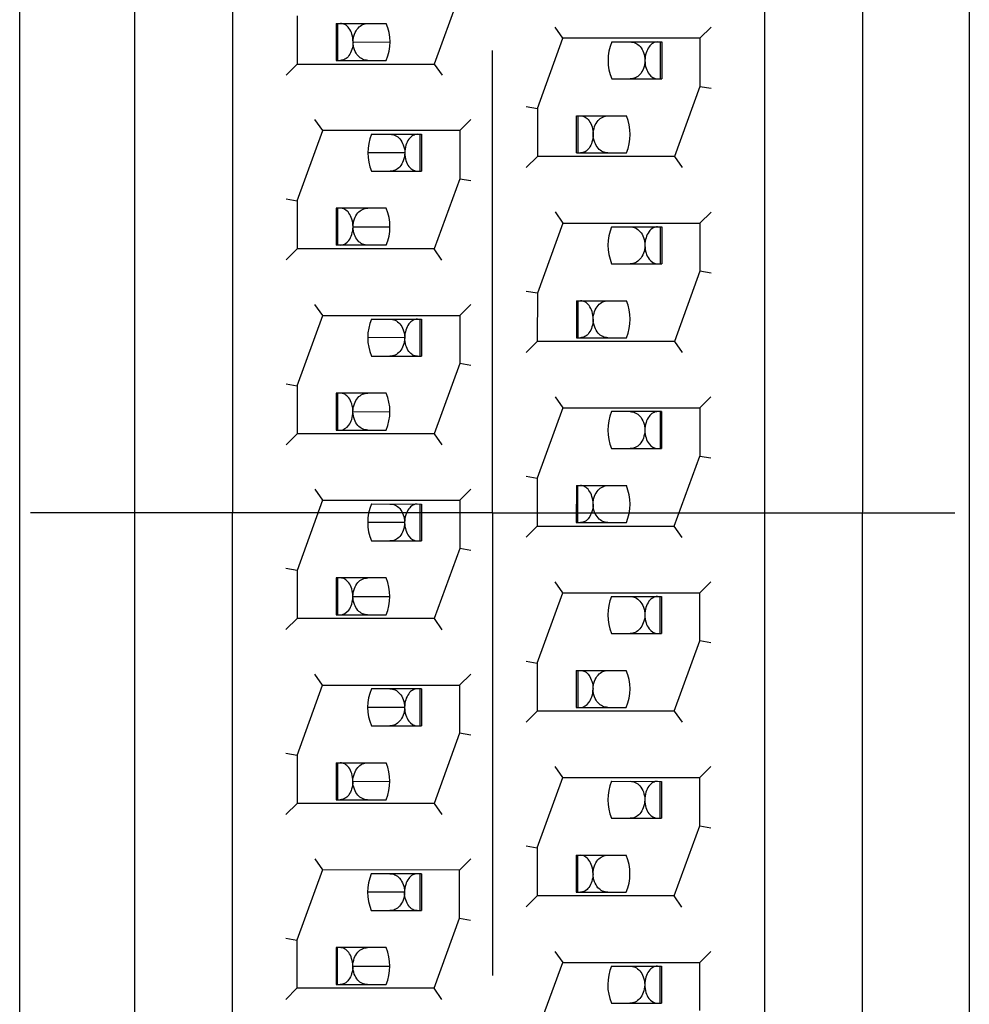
# Model space of a CAD drawing. Header units: inches. Extents: x 0 to 22, y 0 to 17.
# Tile 23 of 44: x 8.329 to 8.586, y 9.978 to 10.244. Entities that reach past the tile are written whole.
import ezdxf

# ---------------------------------------------------------------- set-up
doc = ezdxf.new("R2010")
doc.units = ezdxf.units.IN
doc.header["$LTSCALE"] = 1.21
doc.header["$MEASUREMENT"] = 0
doc.linetypes.add('CENTER', pattern=[0.6, 0.375, -0.075, 0.075, -0.075])
doc.layers.get('0').update_dxf_attribs({"linetype": 'CONTINUOUS'})
doc.layers.add('DEFAULT_1', color=7, linetype='CENTER')

msp = doc.modelspace()

# ---------------------------------------------------------------- linework, layer by layer
at = {"color": 7, "linetype": 'CONTINUOUS'}
for p, q in [((8.5306278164, 10.3665674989), (8.5304974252, 9.8550675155)), ((8.5571314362, 10.3665604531), (8.556995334, 9.8545604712)), ((8.3601230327, 10.3349726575), (8.3600037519, 9.8862530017)), ((8.386624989, 10.3349656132), (8.3865057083, 9.8862459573)), ((8.4481020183, 10.2510894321), (8.4411815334, 10.232091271)), ((8.404100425, 10.2451011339), (8.4040969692, 10.2321010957)), ((8.4146702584, 10.2430983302), (8.4146676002, 10.2330983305)), ((8.4146702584, 10.2430983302), (8.4282082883, 10.2430947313)), ((8.4151061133, 10.233098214), (8.4151087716, 10.2430982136)), ((8.4760142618, 10.2390820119), (8.4739145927, 10.2420824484)), ((8.5160997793, 10.2420712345), (8.513098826, 10.2390721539)), ((8.469093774, 10.2200838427), (8.4760142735, 10.2390820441)), ((8.513098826, 10.2390721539), (8.4760142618, 10.2390820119)), ((8.4892127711, 10.2380785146), (8.5027514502, 10.2380749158)), ((8.5023132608, 10.2380750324), (8.5023106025, 10.2280750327)), ((8.5027514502, 10.2380749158), (8.5027487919, 10.2280749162)), ((8.513098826, 10.2390721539), (8.5130953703, 10.2260721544)), ((8.4146676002, 10.2330983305), (8.4282052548, 10.2330947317)), ((8.4010963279, 10.2291020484), (8.4040969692, 10.232101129)), ((8.4040969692, 10.232101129), (8.4411815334, 10.232091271)), ((8.4411815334, 10.232091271), (8.4432815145, 10.2290908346)), ((8.4892097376, 10.2280785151), (8.5027487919, 10.2280749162)), ((8.5130953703, 10.2260721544), (8.5061748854, 10.2070739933)), ((8.5130953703, 10.2260721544), (8.5160953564, 10.2255423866)), ((8.4660940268, 10.2206136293), (8.469093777, 10.2200838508)), ((8.469093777, 10.2200838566), (8.4690903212, 10.2070838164)), ((8.4110076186, 10.2140992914), (8.4089079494, 10.2170997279)), ((8.4510931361, 10.217088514), (8.4480921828, 10.2140894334)), ((8.4796609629, 10.2080810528), (8.4796636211, 10.2180810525)), ((8.4796636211, 10.2180810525), (8.493201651, 10.2180774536)), ((8.480099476, 10.2080809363), (8.4801021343, 10.2180809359)), ((8.4040871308, 10.1951011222), (8.4110076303, 10.2140993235)), ((8.4480921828, 10.2140894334), (8.4110076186, 10.2140992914)), ((8.4480921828, 10.2140894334), (8.4480887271, 10.2010894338)), ((8.4242061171, 10.2130957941), (8.4377447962, 10.2130921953)), ((8.4373066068, 10.2130923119), (8.4373039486, 10.2030923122)), ((8.4377447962, 10.2130921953), (8.437742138, 10.2030921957)), ((8.4690903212, 10.2070838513), (8.4660896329, 10.2040846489)), ((8.5061748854, 10.2070739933), (8.4690903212, 10.2070838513)), ((8.4796609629, 10.2080810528), (8.4931986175, 10.208077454)), ((8.5061748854, 10.2070739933), (8.5082748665, 10.2040735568)), ((8.4242030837, 10.2030957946), (8.437742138, 10.2030921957)), ((8.4480887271, 10.2010894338), (8.4411682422, 10.1820912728)), ((8.4480887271, 10.2010894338), (8.4510887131, 10.2005596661)), ((8.4010873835, 10.1956309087), (8.4040871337, 10.1951011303)), ((8.4040871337, 10.1951011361), (8.404083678, 10.1821010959)), ((8.4146569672, 10.1930983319), (8.4146543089, 10.1830983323)), ((8.4281949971, 10.1930947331), (8.4146569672, 10.1930983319)), ((8.4150928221, 10.1830982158), (8.4150954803, 10.1930982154)), ((8.4739013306, 10.1920825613), (8.4760009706, 10.1890820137)), ((8.5130855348, 10.1890721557), (8.516086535, 10.1920713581)), ((8.4760009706, 10.1890820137), (8.4690804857, 10.1700838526)), ((8.4760009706, 10.1890820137), (8.5130855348, 10.1890721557)), ((8.4891994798, 10.1880785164), (8.502738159, 10.1880749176)), ((8.5022999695, 10.1880750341), (8.5022973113, 10.1780750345)), ((8.502738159, 10.1880749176), (8.5027355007, 10.178074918)), ((8.5130855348, 10.1890721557), (8.5130820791, 10.1760721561)), ((8.4281919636, 10.1830947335), (8.4146543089, 10.1830983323)), ((8.404083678, 10.1821011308), (8.4010829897, 10.1791019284)), ((8.4411682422, 10.1820912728), (8.404083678, 10.1821011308)), ((8.4432681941, 10.1790907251), (8.4411682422, 10.1820912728)), ((8.4891964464, 10.1780785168), (8.5027355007, 10.178074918)), ((8.5130820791, 10.1760721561), (8.5061615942, 10.1570739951)), ((8.5160821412, 10.1755423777), (8.5130820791, 10.1760721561)), ((8.4690804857, 10.1700838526), (8.4660808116, 10.1706136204)), ((8.4690804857, 10.1700838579), (8.46907703, 10.1570838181)), ((8.4109943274, 10.1640992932), (8.4088946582, 10.1670997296)), ((8.4480788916, 10.1640894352), (8.4510798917, 10.1670886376)), ((8.4796503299, 10.1680810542), (8.4796476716, 10.1580810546)), ((8.4796503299, 10.1680810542), (8.4931883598, 10.1680774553)), ((8.4800861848, 10.158080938), (8.480088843, 10.1680809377)), ((8.4040738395, 10.1451011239), (8.4109943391, 10.1640993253)), ((8.4109943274, 10.1640992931), (8.4480788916, 10.1640894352)), ((8.4480788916, 10.1640894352), (8.4480754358, 10.1510894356)), ((8.4241928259, 10.1630957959), (8.437731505, 10.1630921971)), ((8.4372933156, 10.1630923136), (8.4372906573, 10.153092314)), ((8.437731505, 10.1630921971), (8.4377288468, 10.1530921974)), ((8.46907703, 10.1570838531), (8.4660763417, 10.1540846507)), ((8.5061615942, 10.1570739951), (8.46907703, 10.1570838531)), ((8.4796476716, 10.1580810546), (8.4931853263, 10.1580774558)), ((8.5061615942, 10.1570739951), (8.5082615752, 10.1540735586)), ((8.4241897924, 10.1530957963), (8.4377288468, 10.1530921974)), ((8.4480754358, 10.1510894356), (8.441154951, 10.1320912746)), ((8.4510754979, 10.1505596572), (8.4480754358, 10.1510894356)), ((8.4010740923, 10.1456309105), (8.4040738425, 10.1451011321)), ((8.4040738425, 10.1451011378), (8.4040703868, 10.1321010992)), ((8.414643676, 10.1430983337), (8.4146410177, 10.1330983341)), ((8.4281817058, 10.1430947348), (8.414643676, 10.1430983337)), ((8.4150795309, 10.1330982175), (8.4150821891, 10.1430982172)), ((8.4738880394, 10.1420825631), (8.4759876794, 10.1390820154)), ((8.5130722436, 10.1390721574), (8.5160732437, 10.1420713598)), ((8.4759876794, 10.1390820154), (8.4690671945, 10.1200838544)), ((8.4759876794, 10.1390820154), (8.5130722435, 10.1390721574)), ((8.5027248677, 10.1380749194), (8.4891861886, 10.1380785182)), ((8.5022866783, 10.1380750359), (8.5022840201, 10.1280750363)), ((8.5027248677, 10.1380749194), (8.5027222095, 10.1280749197)), ((8.5130722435, 10.1390721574), (8.5130687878, 10.1260721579)), ((8.4010697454, 10.129102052), (8.4040703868, 10.1321011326)), ((8.441154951, 10.1320912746), (8.4040703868, 10.1321011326)), ((8.4146410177, 10.1330983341), (8.4281786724, 10.1330947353)), ((8.441154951, 10.1320912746), (8.443254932, 10.1290908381)), ((8.4891831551, 10.1280785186), (8.5027222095, 10.1280749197)), ((8.506148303, 10.1070739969), (8.5130687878, 10.1260721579)), ((8.5130687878, 10.1260721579), (8.5160687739, 10.1255423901)), ((8.4660674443, 10.1206136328), (8.4690671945, 10.1200838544)), ((8.4690671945, 10.1200838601), (8.4690637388, 10.1070838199)), ((8.4088813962, 10.1170998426), (8.4109810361, 10.1140992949)), ((8.4480656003, 10.1140894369), (8.4510666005, 10.1170886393)), ((8.4796370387, 10.118081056), (8.4796343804, 10.1080810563)), ((8.4796370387, 10.118081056), (8.4931750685, 10.1180774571)), ((8.4800728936, 10.1080809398), (8.4800755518, 10.1180809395)), ((8.4109810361, 10.1140992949), (8.4040605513, 10.0951011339)), ((8.4109810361, 10.1140992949), (8.4480656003, 10.1140894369)), ((8.4241795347, 10.1130957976), (8.4377182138, 10.1130921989)), ((8.4372800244, 10.1130923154), (8.4372773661, 10.1030923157)), ((8.4377182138, 10.1130921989), (8.4377155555, 10.1030921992)), ((8.4480656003, 10.1140894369), (8.4480621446, 10.1010894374)), ((8.4796343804, 10.1080810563), (8.4931720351, 10.1080774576)), ((8.4690637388, 10.1070838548), (8.4660630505, 10.1040846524)), ((8.4690637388, 10.1070838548), (8.506148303, 10.1070739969)), ((8.5082482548, 10.1040734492), (8.506148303, 10.1070739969)), ((8.4241765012, 10.1030957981), (8.4377155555, 10.1030921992)), ((8.4480621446, 10.1010894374), (8.4411416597, 10.0820912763)), ((8.4510622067, 10.100559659), (8.4480621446, 10.1010894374)), ((8.4040605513, 10.0951011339), (8.4010608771, 10.0956309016)), ((8.4040605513, 10.0951011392), (8.4040570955, 10.0821010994)), ((8.4146303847, 10.0930983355), (8.4146277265, 10.0830983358)), ((8.4281684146, 10.0930947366), (8.4146303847, 10.0930983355)), ((8.4150662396, 10.0830982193), (8.4150688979, 10.0930982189)), ((8.4759743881, 10.0890820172), (8.473874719, 10.0920824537)), ((8.5130589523, 10.0890721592), (8.5160599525, 10.0920713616)), ((8.4690539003, 10.070083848), (8.4759743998, 10.0890820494)), ((8.4759743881, 10.0890820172), (8.5130589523, 10.0890721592)), ((8.5130554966, 10.0760721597), (8.5130589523, 10.0890721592)), ((8.4891728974, 10.0880785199), (8.5027115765, 10.0880749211)), ((8.5022733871, 10.0880750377), (8.5022707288, 10.078075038)), ((8.5027115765, 10.0880749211), (8.5027089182, 10.0780749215)), ((8.4040570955, 10.0821011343), (8.4010564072, 10.0791019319)), ((8.4411416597, 10.0820912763), (8.4040570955, 10.0821011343)), ((8.4146277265, 10.0830983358), (8.4281653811, 10.083094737)), ((8.4411416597, 10.0820912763), (8.4432416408, 10.0790908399)), ((8.4891698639, 10.0780785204), (8.5027089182, 10.0780749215)), ((8.5061350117, 10.0570739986), (8.5130554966, 10.0760721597)), ((8.5160555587, 10.0755423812), (8.5130554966, 10.0760721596)), ((8.4660541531, 10.0706136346), (8.4690539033, 10.0700838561)), ((8.4690539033, 10.0700838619), (8.4690504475, 10.0570838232)), ((8.4796237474, 10.0680810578), (8.4796210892, 10.0580810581)), ((8.4796237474, 10.0680810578), (8.4931617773, 10.0680774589)), ((8.4800622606, 10.0680809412), (8.4800596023, 10.0580809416)), ((8.4109677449, 10.0640992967), (8.4088680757, 10.0670997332)), ((8.4510532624, 10.0670885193), (8.4480523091, 10.0640894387)), ((8.4040472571, 10.0451011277), (8.4109677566, 10.0640993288)), ((8.4109677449, 10.0640992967), (8.4480523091, 10.0640894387)), ((8.4377049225, 10.0630922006), (8.4241662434, 10.0630957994)), ((8.4372667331, 10.0630923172), (8.4372640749, 10.0530923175)), ((8.4377049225, 10.0630922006), (8.4377022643, 10.053092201)), ((8.4480523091, 10.0640894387), (8.4480488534, 10.0510894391)), ((8.4660498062, 10.054084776), (8.4690504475, 10.0570838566)), ((8.5061350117, 10.0570739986), (8.4690504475, 10.0570838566)), ((8.4796210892, 10.0580810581), (8.4931587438, 10.0580774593)), ((8.5061350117, 10.0570739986), (8.5082349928, 10.0540735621)), ((8.42416321, 10.0530957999), (8.4377022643, 10.053092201)), ((8.4480488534, 10.0510894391), (8.4411283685, 10.0320912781)), ((8.4510489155, 10.0505596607), (8.4480488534, 10.0510894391)), ((8.40404726, 10.0451011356), (8.4010475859, 10.0456309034)), ((8.40404726, 10.0451011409), (8.4040438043, 10.0321011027)), ((8.4146170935, 10.0430983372), (8.4146144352, 10.0330983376)), ((8.4146170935, 10.0430983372), (8.4281551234, 10.0430947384)), ((8.4150529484, 10.0330982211), (8.4150556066, 10.0430982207)), ((8.4759610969, 10.039082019), (8.4738614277, 10.0420824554)), ((8.5160466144, 10.0420712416), (8.5130456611, 10.039072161)), ((8.4690406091, 10.0200838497), (8.4759611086, 10.0390820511)), ((8.4759610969, 10.039082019), (8.5130456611, 10.039072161)), ((8.5130422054, 10.0260721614), (8.5130456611, 10.039072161)), ((8.4891596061, 10.0380785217), (8.5026982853, 10.0380749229)), ((8.5022600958, 10.0380750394), (8.5022574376, 10.0280750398)), ((8.5026982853, 10.0380749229), (8.502695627, 10.0280749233)), ((8.4146144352, 10.0330983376), (8.4281520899, 10.0330947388)), ((8.4010431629, 10.0291020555), (8.4040438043, 10.0321011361)), ((8.4411283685, 10.0320912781), (8.4040438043, 10.0321011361)), ((8.4411283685, 10.0320912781), (8.4432283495, 10.0290908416)), ((8.4891565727, 10.0280785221), (8.502695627, 10.0280749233)), ((8.5061217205, 10.0070740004), (8.5130422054, 10.0260721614)), ((8.5130422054, 10.0260721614), (8.5160421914, 10.0255423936)), ((8.4660408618, 10.0206136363), (8.469040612, 10.0200838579)), ((8.469040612, 10.0200838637), (8.4690371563, 10.007083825)), ((8.4088548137, 10.0170998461), (8.4109544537, 10.0140992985)), ((8.4480390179, 10.0140894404), (8.451040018, 10.0170886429)), ((8.4796104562, 10.0180810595), (8.4796077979, 10.0080810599)), ((8.4796104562, 10.0180810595), (8.4931484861, 10.0180774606)), ((8.4800463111, 10.0080809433), (8.4800489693, 10.018080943)), ((8.4109544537, 10.0140992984), (8.4040339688, 9.9951011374)), ((8.4480390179, 10.0140894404), (8.4109544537, 10.0140992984)), ((8.4376916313, 10.0130922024), (8.4241529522, 10.0130958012)), ((8.4372534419, 10.0130923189), (8.4372507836, 10.0030923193)), ((8.4376916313, 10.0130922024), (8.4376889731, 10.0030922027)), ((8.4480355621, 10.0010894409), (8.4480390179, 10.0140894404)), ((8.4660365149, 10.0040847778), (8.4690371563, 10.0070838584)), ((8.5061217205, 10.0070740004), (8.4690371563, 10.0070838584)), ((8.4796077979, 10.0080810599), (8.4931454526, 10.0080774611)), ((8.5082216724, 10.0040734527), (8.5061217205, 10.0070740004)), ((8.4241499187, 10.0030958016), (8.4376889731, 10.0030922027)), ((8.4411150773, 9.9820912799), (8.4480355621, 10.0010894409)), ((8.4480355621, 10.0010894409), (8.4510355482, 10.0005596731)), ((8.4010342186, 9.9956309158), (8.4040339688, 9.9951011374)), ((8.4040339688, 9.9951011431), (8.4040305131, 9.9821011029)), ((8.4146038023, 9.993098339), (8.414601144, 9.9830983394)), ((8.4281418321, 9.9930947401), (8.4146038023, 9.993098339)), ((8.4150396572, 9.9830982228), (8.4150423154, 9.9930982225)), ((8.4738481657, 9.9920825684), (8.4759478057, 9.9890820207)), ((8.5130323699, 9.9890721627), (8.51603337, 9.9920713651)), ((8.4690273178, 9.9700838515), (8.4759478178, 9.9890820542)), ((8.4759478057, 9.9890820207), (8.5130323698, 9.9890721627)), ((8.4891463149, 9.9880785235), (8.502684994, 9.9880749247)), ((8.5022468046, 9.9880750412), (8.5022441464, 9.9780750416)), ((8.502684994, 9.9880749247), (8.5026823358, 9.978074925)), ((8.5130289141, 9.9760721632), (8.5130323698, 9.9890721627)), ((8.414601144, 9.9830983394), (8.4281387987, 9.9830947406)), ((8.4040305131, 9.9821011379), (8.4010298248, 9.9791019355)), ((8.4411150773, 9.9820912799), (8.4040305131, 9.9821011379)), ((8.4432150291, 9.9790907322), (8.4411150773, 9.9820912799)), ((8.4891432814, 9.9780785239), (8.5026823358, 9.978074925))]:
    msp.add_line(p, q, dxfattribs=at)
at = {"color": 3, "linetype": 'CONTINUOUS'}
for p, q in [((8.5859880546, 10.3666856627), (8.5859880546, 9.8546856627)), ((8.3289880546, 9.8863888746), (8.3289880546, 10.3349824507)), ((8.419210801, 10.2380650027), (8.4292094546, 10.2380977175)), ((8.4332025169, 10.2080604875), (8.4232019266, 10.2080928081)), ((8.4191975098, 10.1880650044), (8.4291961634, 10.1880977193)), ((8.4331892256, 10.1580604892), (8.4231886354, 10.1580928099)), ((8.4191842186, 10.1380650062), (8.4291828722, 10.138097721)), ((8.4331759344, 10.108060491), (8.4231753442, 10.1080928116)), ((8.4191709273, 10.088065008), (8.4291695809, 10.0880977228)), ((8.4331626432, 10.0580604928), (8.4231620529, 10.0580928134)), ((8.4191576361, 10.0380650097), (8.4291562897, 10.0380977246)), ((8.4331493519, 10.0080604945), (8.4231487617, 10.0080928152)), ((8.4191443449, 9.9880650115), (8.4291429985, 9.9880977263))]:
    msp.add_line(p, q, dxfattribs=at)
at = {"color": 7, "linetype": 'CONTINUOUS'}
for centre, start, end in [((8.4162096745, 10.2380983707), 337.3610539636, 22.604258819), ((8.5012083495, 10.2330748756), 157.3610552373, 202.6042575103), ((8.4812030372, 10.213081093), 337.3610539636, 22.6042588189), ((8.4362016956, 10.2080921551), 157.3610552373, 202.6042575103), ((8.4161963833, 10.1880983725), 337.3610539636, 22.6042588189), ((8.5011950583, 10.1830748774), 157.3610552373, 202.6042575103), ((8.481189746, 10.1630810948), 337.3610539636, 22.604258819), ((8.4361884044, 10.1580921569), 157.3610552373, 202.6042575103), ((8.416183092, 10.1380983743), 337.3610539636, 22.6042588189), ((8.5011817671, 10.1330748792), 157.3610552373, 202.6042575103), ((8.4811764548, 10.1130810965), 337.3610539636, 22.6042588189), ((8.4361751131, 10.1080921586), 157.3610552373, 202.6042575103), ((8.4161698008, 10.088098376), 337.3610539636, 22.6042588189), ((8.5011684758, 10.0830748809), 157.3610552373, 202.6042575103), ((8.4811631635, 10.0630810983), 337.3610539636, 22.6042588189), ((8.4361618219, 10.0580921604), 157.3610552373, 202.6042575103), ((8.4161565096, 10.0380983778), 337.3610539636, 22.604258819), ((8.5011551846, 10.0330748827), 157.3610552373, 202.6042575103), ((8.4811498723, 10.0130811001), 337.3610539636, 22.6042588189), ((8.4361485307, 10.0080921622), 157.3610552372, 202.6042575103), ((8.4161432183, 9.9880983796), 337.3610539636, 22.6042588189), ((8.5011418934, 9.9830748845), 157.3610552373, 202.6042575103)]:
    msp.add_arc(centre, 0.013, start, end, dxfattribs=at)
for points, knots in [([(8.4192106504, 10.2380650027), (8.4192139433, 10.2387706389), (8.4190180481, 10.240091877), (8.4182474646, 10.2417553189), (8.4171218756, 10.2428372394), (8.4162035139, 10.2430979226), (8.4157859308, 10.2430980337)], [0, 0, 0, 0, 0.3176821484, 0.5912353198, 0.8120033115, 1, 1, 1, 1]), ([(8.419210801, 10.2380650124), (8.4192073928, 10.2387930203), (8.419483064, 10.2401527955), (8.4203907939, 10.2418376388), (8.4217099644, 10.2428810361), (8.4227264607, 10.2430961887), (8.4232042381, 10.2430960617)], [0, 0, 0, 0, 0.3088766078, 0.5752258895, 0.7972924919, 1, 1, 1, 1]), ([(8.4192106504, 10.2380650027), (8.4192073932, 10.2373670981), (8.4189912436, 10.2360606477), (8.418231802, 10.2344144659), (8.41711351, 10.2333328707), (8.4161976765, 10.2330979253), (8.4157832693, 10.233098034)], [0, 0, 0, 0, 0.3169090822, 0.5913847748, 0.8118252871, 1, 1, 1, 1]), ([(8.4232011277, 10.2330960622), (8.4227248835, 10.2330961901), (8.4217139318, 10.2333053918), (8.4203962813, 10.2343312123), (8.4194922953, 10.2359994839), (8.4192141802, 10.237343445), (8.419210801, 10.238065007)], [0, 0, 0, 0, 0.203663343, 0.4258885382, 0.6914244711, 1, 1, 1, 1]), ([(8.4942183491, 10.2380771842), (8.494695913, 10.2380770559), (8.4957125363, 10.2378568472), (8.497038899, 10.2368224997), (8.4979588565, 10.2351362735), (8.4982131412, 10.2337717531), (8.4982091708, 10.2330432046)], [0, 0, 0, 0, 0.2023836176, 0.4250790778, 0.691248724, 1, 1, 1, 1]), ([(8.5016362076, 10.2380752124), (8.5012186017, 10.2380753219), (8.5002995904, 10.2378153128), (8.4991742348, 10.236732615), (8.4984023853, 10.2350698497), (8.4982063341, 10.2337487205), (8.4982093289, 10.2330432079)], [0, 0, 0, 0, 0.1879950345, 0.4088842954, 0.6823941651, 1, 1, 1, 1]), ([(8.4982091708, 10.2330431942), (8.4982052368, 10.2323217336), (8.4979261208, 10.2309781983), (8.4970210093, 10.2293107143), (8.4957027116, 10.2282857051), (8.4946915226, 10.2280770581), (8.4942152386, 10.2280771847)], [0, 0, 0, 0, 0.3085442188, 0.5740416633, 0.7963125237, 1, 1, 1, 1]), ([(8.4982093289, 10.2330432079), (8.4982122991, 10.2323437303), (8.4984234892, 10.2310345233), (8.4993153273, 10.2290446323), (8.5007576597, 10.2280754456), (8.5016335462, 10.2280752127)], [0, 0, 0, 0, 0.3214512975, 0.5974820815, 1, 1, 1, 1]), ([(8.4807792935, 10.2180807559), (8.4811963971, 10.218080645), (8.4821204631, 10.2178397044), (8.4832331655, 10.2167301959), (8.4839847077, 10.2150670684), (8.4842072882, 10.2137495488), (8.4842040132, 10.213047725)], [0, 0, 0, 0, 0.1878705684, 0.4085821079, 0.6838832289, 1, 1, 1, 1]), ([(8.4842041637, 10.2130477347), (8.484200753, 10.2137762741), (8.484456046, 10.2151405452), (8.4853768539, 10.2168261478), (8.4867038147, 10.2178590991), (8.4877201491, 10.2180789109), (8.4881976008, 10.218078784)], [0, 0, 0, 0, 0.308788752, 0.5749983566, 0.7976360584, 1, 1, 1, 1]), ([(8.4292116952, 10.2130944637), (8.4296895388, 10.2130943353), (8.4307060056, 10.2128786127), (8.432024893, 10.2118344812), (8.4329318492, 10.2101488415), (8.4332064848, 10.2087885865), (8.4332025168, 10.2080604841)], [0, 0, 0, 0, 0.202706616, 0.4247533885, 0.6911262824, 1, 1, 1, 1]), ([(8.4366295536, 10.2130924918), (8.4362119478, 10.2130926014), (8.4352929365, 10.2128325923), (8.4341675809, 10.2117498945), (8.4333957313, 10.2100871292), (8.4331996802, 10.208766), (8.433202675, 10.2080604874)], [0, 0, 0, 0, 0.1879950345, 0.4088842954, 0.6823941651, 1, 1, 1, 1]), ([(8.4842040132, 10.213047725), (8.4842007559, 10.2123498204), (8.4839846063, 10.2110433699), (8.4832251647, 10.2093971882), (8.4821068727, 10.2083155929), (8.4811910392, 10.2080806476), (8.480776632, 10.2080807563)], [0, 0, 0, 0, 0.3169090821, 0.5913847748, 0.8118252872, 1, 1, 1, 1]), ([(8.4881944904, 10.2080787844), (8.4877182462, 10.2080789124), (8.4867072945, 10.2082881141), (8.485389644, 10.2093139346), (8.484485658, 10.2109822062), (8.4842075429, 10.2123261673), (8.4842041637, 10.2130477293)], [0, 0, 0, 0, 0.203663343, 0.4258885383, 0.6914244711, 1, 1, 1, 1]), ([(8.4332025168, 10.2080604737), (8.4331985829, 10.207339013), (8.4329194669, 10.2059954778), (8.4320143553, 10.2043279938), (8.4306960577, 10.2033029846), (8.4296848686, 10.2030943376), (8.4292085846, 10.2030944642)], [0, 0, 0, 0, 0.3085442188, 0.5740416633, 0.7963125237, 1, 1, 1, 1]), ([(8.433202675, 10.2080604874), (8.4332056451, 10.2073610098), (8.4334168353, 10.2060518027), (8.4343086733, 10.2040619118), (8.4357510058, 10.2030927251), (8.4366268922, 10.2030924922)], [0, 0, 0, 0, 0.3214512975, 0.5974820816, 1, 1, 1, 1]), ([(8.4191973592, 10.1880650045), (8.419200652, 10.1887706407), (8.4190047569, 10.1900918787), (8.4182341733, 10.1917553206), (8.4171085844, 10.1928372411), (8.4161902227, 10.1930979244), (8.4157726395, 10.1930980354)], [0, 0, 0, 0, 0.3176821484, 0.5912353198, 0.8120033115, 1, 1, 1, 1]), ([(8.4191975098, 10.1880650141), (8.4191940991, 10.1887935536), (8.419449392, 10.1901578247), (8.4203701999, 10.1918434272), (8.4216971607, 10.1928763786), (8.4227134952, 10.1930961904), (8.4231909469, 10.1930960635)], [0, 0, 0, 0, 0.308788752, 0.5749983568, 0.7976360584, 1, 1, 1, 1]), ([(8.415769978, 10.1830980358), (8.4166462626, 10.1830978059), (8.4180891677, 10.1840670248), (8.418982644, 10.1860564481), (8.419194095, 10.1873656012), (8.4191973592, 10.1880650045)], [0, 0, 0, 0, 0.4026401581, 0.6786307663, 1, 1, 1, 1]), ([(8.4231878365, 10.1830960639), (8.4227115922, 10.1830961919), (8.4217006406, 10.1833053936), (8.42038299, 10.1843312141), (8.4194790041, 10.1859994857), (8.419200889, 10.1873434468), (8.4191975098, 10.1880650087)], [0, 0, 0, 0, 0.203663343, 0.4258885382, 0.6914244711, 1, 1, 1, 1]), ([(8.4942050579, 10.188077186), (8.4946826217, 10.1880770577), (8.4956992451, 10.187856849), (8.4970256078, 10.1868225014), (8.4979455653, 10.1851362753), (8.49819985, 10.1837717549), (8.4981958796, 10.1830432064)], [0, 0, 0, 0, 0.2023836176, 0.4250790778, 0.691248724, 1, 1, 1, 1]), ([(8.5016229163, 10.1880752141), (8.5012053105, 10.1880753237), (8.5002862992, 10.1878153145), (8.4991609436, 10.1867326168), (8.498389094, 10.1850698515), (8.4981930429, 10.1837487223), (8.4981960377, 10.1830432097)], [0, 0, 0, 0, 0.1879950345, 0.4088842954, 0.6823941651, 1, 1, 1, 1]), ([(8.4981958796, 10.183043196), (8.4981919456, 10.1823217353), (8.4979128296, 10.1809782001), (8.497007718, 10.1793107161), (8.4956894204, 10.1782857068), (8.4946782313, 10.1780770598), (8.4942019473, 10.1780771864)], [0, 0, 0, 0, 0.3085442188, 0.5740416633, 0.7963125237, 1, 1, 1, 1]), ([(8.4981960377, 10.1830432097), (8.4981990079, 10.182343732), (8.498410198, 10.181034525), (8.499302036, 10.179044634), (8.5007443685, 10.1780754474), (8.5016202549, 10.1780752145)], [0, 0, 0, 0, 0.3214512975, 0.5974820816, 1, 1, 1, 1]), ([(8.4841907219, 10.1630477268), (8.4841940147, 10.1637533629), (8.4839981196, 10.165074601), (8.4832275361, 10.1667380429), (8.4821019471, 10.1678199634), (8.4811835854, 10.1680806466), (8.4807660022, 10.1680807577)], [0, 0, 0, 0, 0.3176821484, 0.5912353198, 0.8120033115, 1, 1, 1, 1]), ([(8.4841908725, 10.1630477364), (8.4841874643, 10.1637757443), (8.4844631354, 10.1651355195), (8.4853708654, 10.1668203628), (8.4866900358, 10.1678637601), (8.4877065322, 10.1680789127), (8.4881843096, 10.1680787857)], [0, 0, 0, 0, 0.3088766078, 0.5752258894, 0.7972924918, 1, 1, 1, 1]), ([(8.4291984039, 10.1630944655), (8.4296762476, 10.1630943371), (8.4306927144, 10.1628786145), (8.4320116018, 10.161834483), (8.432918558, 10.1601488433), (8.4331931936, 10.1587885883), (8.4331892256, 10.1580604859)], [0, 0, 0, 0, 0.202706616, 0.4247533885, 0.6911262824, 1, 1, 1, 1]), ([(8.4366162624, 10.1630924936), (8.4361986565, 10.1630926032), (8.4352796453, 10.162832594), (8.4341542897, 10.1617498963), (8.4333824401, 10.160087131), (8.433186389, 10.1587660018), (8.4331893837, 10.1580604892)], [0, 0, 0, 0, 0.1879950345, 0.4088842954, 0.6823941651, 1, 1, 1, 1]), ([(8.4841907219, 10.1630477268), (8.4841874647, 10.1623498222), (8.4839713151, 10.1610433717), (8.4832118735, 10.15939719), (8.4820935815, 10.1583155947), (8.481177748, 10.1580806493), (8.4807633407, 10.1580807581)], [0, 0, 0, 0, 0.3169090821, 0.5913847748, 0.8118252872, 1, 1, 1, 1]), ([(8.4881811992, 10.1580787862), (8.487704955, 10.1580789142), (8.4866940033, 10.1582881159), (8.4853763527, 10.1593139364), (8.4844723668, 10.1609822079), (8.4841942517, 10.1623261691), (8.4841908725, 10.163047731)], [0, 0, 0, 0, 0.203663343, 0.4258885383, 0.6914244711, 1, 1, 1, 1]), ([(8.4331892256, 10.1580604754), (8.4331852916, 10.1573390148), (8.4329061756, 10.1559954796), (8.4320010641, 10.1543279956), (8.4306827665, 10.1533029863), (8.4296715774, 10.1530943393), (8.4291952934, 10.1530944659)], [0, 0, 0, 0, 0.3085442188, 0.5740416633, 0.7963125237, 1, 1, 1, 1]), ([(8.436613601, 10.153092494), (8.4361993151, 10.1530926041), (8.4352838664, 10.1533279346), (8.4341663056, 10.1544097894), (8.4334077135, 10.156056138), (8.4331923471, 10.1573626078), (8.4331893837, 10.1580604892)], [0, 0, 0, 0, 0.1881493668, 0.4085645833, 0.6830519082, 1, 1, 1, 1]), ([(8.419184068, 10.1380650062), (8.4191873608, 10.1387706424), (8.4189914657, 10.1400918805), (8.4182208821, 10.1417553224), (8.4170952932, 10.1428372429), (8.4161769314, 10.1430979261), (8.4157593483, 10.1430980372)], [0, 0, 0, 0, 0.3176821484, 0.5912353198, 0.8120033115, 1, 1, 1, 1]), ([(8.4191842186, 10.1380650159), (8.4191808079, 10.1387935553), (8.4194361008, 10.1401578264), (8.4203569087, 10.141843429), (8.4216838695, 10.1428763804), (8.4227002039, 10.1430961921), (8.4231776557, 10.1430960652)], [0, 0, 0, 0, 0.308788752, 0.5749983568, 0.7976360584, 1, 1, 1, 1]), ([(8.4157566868, 10.1330980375), (8.4166329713, 10.1330978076), (8.4180758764, 10.1340670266), (8.4189693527, 10.1360564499), (8.4191808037, 10.137365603), (8.419184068, 10.1380650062)], [0, 0, 0, 0, 0.4026401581, 0.6786307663, 1, 1, 1, 1]), ([(8.4231745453, 10.1330960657), (8.422698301, 10.1330961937), (8.4216873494, 10.1333053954), (8.4203696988, 10.1343312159), (8.4194657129, 10.1359994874), (8.4191875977, 10.1373434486), (8.4191842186, 10.1380650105)], [0, 0, 0, 0, 0.203663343, 0.4258885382, 0.6914244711, 1, 1, 1, 1]), ([(8.4941917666, 10.1380771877), (8.4946693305, 10.1380770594), (8.4956859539, 10.1378568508), (8.4970123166, 10.1368225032), (8.497932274, 10.135136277), (8.4981865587, 10.1337717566), (8.4981825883, 10.1330432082)], [0, 0, 0, 0, 0.2023836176, 0.4250790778, 0.691248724, 1, 1, 1, 1]), ([(8.5016096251, 10.1380752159), (8.5011920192, 10.1380753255), (8.500273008, 10.1378153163), (8.4991476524, 10.1367326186), (8.4983758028, 10.1350698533), (8.4981797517, 10.1337487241), (8.4981827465, 10.1330432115)], [0, 0, 0, 0, 0.1879950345, 0.4088842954, 0.6823941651, 1, 1, 1, 1]), ([(8.4981825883, 10.1330431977), (8.4981786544, 10.1323217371), (8.4978995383, 10.1309782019), (8.4969944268, 10.1293107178), (8.4956761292, 10.1282857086), (8.4946649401, 10.1280770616), (8.4941886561, 10.1280771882)], [0, 0, 0, 0, 0.3085442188, 0.5740416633, 0.7963125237, 1, 1, 1, 1]), ([(8.4981827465, 10.1330432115), (8.4981857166, 10.1323437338), (8.4983969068, 10.1310345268), (8.4992887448, 10.1290446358), (8.5007310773, 10.1280754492), (8.5016069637, 10.1280752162)], [0, 0, 0, 0, 0.3214512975, 0.5974820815, 1, 1, 1, 1]), ([(8.4841774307, 10.1130477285), (8.4841807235, 10.1137533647), (8.4839848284, 10.1150746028), (8.4832142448, 10.1167380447), (8.4820886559, 10.1178199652), (8.4811702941, 10.1180806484), (8.480752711, 10.1180807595)], [0, 0, 0, 0, 0.3176821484, 0.5912353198, 0.8120033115, 1, 1, 1, 1]), ([(8.4841775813, 10.1130477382), (8.484174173, 10.1137757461), (8.4844498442, 10.1151355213), (8.4853575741, 10.1168203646), (8.4866767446, 10.1178637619), (8.4876932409, 10.1180789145), (8.4881710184, 10.1180787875)], [0, 0, 0, 0, 0.3088766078, 0.5752258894, 0.7972924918, 1, 1, 1, 1]), ([(8.4291851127, 10.1130944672), (8.4296629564, 10.1130943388), (8.4306794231, 10.1128786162), (8.4319983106, 10.1118344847), (8.4329052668, 10.110148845), (8.4331799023, 10.10878859), (8.4331759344, 10.1080604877)], [0, 0, 0, 0, 0.202706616, 0.4247533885, 0.6911262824, 1, 1, 1, 1]), ([(8.4366029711, 10.1130924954), (8.4361853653, 10.113092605), (8.435266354, 10.1128325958), (8.4341409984, 10.111749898), (8.4333691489, 10.1100871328), (8.4331730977, 10.1087660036), (8.4331760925, 10.108060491)], [0, 0, 0, 0, 0.1879950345, 0.4088842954, 0.6823941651, 1, 1, 1, 1]), ([(8.4841774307, 10.1130477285), (8.4841741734, 10.112349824), (8.4839580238, 10.1110433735), (8.4831985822, 10.1093971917), (8.4820802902, 10.1083155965), (8.4811644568, 10.1080806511), (8.4807500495, 10.1080807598)], [0, 0, 0, 0, 0.3169090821, 0.5913847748, 0.8118252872, 1, 1, 1, 1]), ([(8.488167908, 10.108078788), (8.4876916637, 10.1080789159), (8.4866807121, 10.1082881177), (8.4853630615, 10.1093139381), (8.4844590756, 10.1109822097), (8.4841809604, 10.1123261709), (8.4841775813, 10.1130477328)], [0, 0, 0, 0, 0.203663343, 0.4258885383, 0.6914244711, 1, 1, 1, 1]), ([(8.4331759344, 10.1080604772), (8.4331720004, 10.1073390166), (8.4328928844, 10.1059954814), (8.4319877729, 10.1043279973), (8.4306694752, 10.1033029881), (8.4296582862, 10.1030943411), (8.4291820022, 10.1030944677)], [0, 0, 0, 0, 0.3085442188, 0.5740416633, 0.7963125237, 1, 1, 1, 1]), ([(8.4331760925, 10.108060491), (8.4331790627, 10.1073610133), (8.4333902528, 10.1060518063), (8.4342820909, 10.1040619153), (8.4357244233, 10.1030927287), (8.4366003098, 10.1030924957)], [0, 0, 0, 0, 0.3214512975, 0.5974820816, 1, 1, 1, 1]), ([(8.4191707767, 10.088065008), (8.4191740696, 10.0887706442), (8.4189781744, 10.0900918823), (8.4182075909, 10.0917553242), (8.4170820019, 10.0928372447), (8.4161636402, 10.0930979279), (8.4157460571, 10.093098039)], [0, 0, 0, 0, 0.3176821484, 0.5912353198, 0.8120033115, 1, 1, 1, 1]), ([(8.4191709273, 10.0880650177), (8.4191675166, 10.0887935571), (8.4194228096, 10.0901578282), (8.4203436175, 10.0918434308), (8.4216705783, 10.0928763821), (8.4226869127, 10.0930961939), (8.4231643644, 10.093096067)], [0, 0, 0, 0, 0.308788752, 0.5749983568, 0.7976360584, 1, 1, 1, 1]), ([(8.4157433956, 10.0830980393), (8.4166196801, 10.0830978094), (8.4180625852, 10.0840670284), (8.4189560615, 10.0860564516), (8.4191675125, 10.0873656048), (8.4191707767, 10.088065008)], [0, 0, 0, 0, 0.4026401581, 0.6786307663, 1, 1, 1, 1]), ([(8.423161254, 10.0830960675), (8.4226850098, 10.0830961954), (8.4216740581, 10.0833053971), (8.4203564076, 10.0843312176), (8.4194524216, 10.0859994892), (8.4191743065, 10.0873434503), (8.4191709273, 10.0880650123)], [0, 0, 0, 0, 0.203663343, 0.4258885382, 0.6914244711, 1, 1, 1, 1]), ([(8.4941784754, 10.0880771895), (8.4946560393, 10.0880770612), (8.4956726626, 10.0878568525), (8.4969990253, 10.086822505), (8.4979189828, 10.0851362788), (8.4981732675, 10.0837717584), (8.4981692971, 10.0830432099)], [0, 0, 0, 0, 0.2023836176, 0.4250790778, 0.691248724, 1, 1, 1, 1]), ([(8.5015963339, 10.0880752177), (8.501178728, 10.0880753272), (8.5002597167, 10.0878153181), (8.4991343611, 10.0867326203), (8.4983625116, 10.085069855), (8.4981664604, 10.0837487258), (8.4981694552, 10.0830432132)], [0, 0, 0, 0, 0.1879950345, 0.4088842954, 0.6823941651, 1, 1, 1, 1]), ([(8.4981692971, 10.0830431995), (8.4981653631, 10.0823217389), (8.4978862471, 10.0809782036), (8.4969811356, 10.0793107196), (8.4956628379, 10.0782857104), (8.4946516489, 10.0780770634), (8.4941753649, 10.07807719)], [0, 0, 0, 0, 0.3085442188, 0.5740416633, 0.7963125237, 1, 1, 1, 1]), ([(8.4981694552, 10.0830432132), (8.4981724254, 10.0823437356), (8.4983836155, 10.0810345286), (8.4992754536, 10.0790446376), (8.500717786, 10.0780754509), (8.5015936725, 10.078075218)], [0, 0, 0, 0, 0.3214512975, 0.5974820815, 1, 1, 1, 1]), ([(8.4807394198, 10.0680807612), (8.4811565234, 10.0680806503), (8.4820805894, 10.0678397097), (8.4831932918, 10.0667302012), (8.483944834, 10.0650670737), (8.4841674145, 10.0637495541), (8.4841641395, 10.0630477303)], [0, 0, 0, 0, 0.1878705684, 0.4085821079, 0.6838832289, 1, 1, 1, 1]), ([(8.48416429, 10.06304774), (8.4841608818, 10.0637757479), (8.484436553, 10.065135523), (8.4853442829, 10.0668203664), (8.4866634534, 10.0678637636), (8.4876799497, 10.0680789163), (8.4881577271, 10.0680787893)], [0, 0, 0, 0, 0.3088766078, 0.5752258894, 0.7972924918, 1, 1, 1, 1]), ([(8.4291718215, 10.063094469), (8.4296496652, 10.0630943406), (8.4306661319, 10.062878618), (8.4319850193, 10.0618344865), (8.4328919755, 10.0601488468), (8.4331666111, 10.0587885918), (8.4331626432, 10.0580604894)], [0, 0, 0, 0, 0.202706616, 0.4247533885, 0.6911262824, 1, 1, 1, 1]), ([(8.4365896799, 10.0630924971), (8.4361720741, 10.0630926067), (8.4352530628, 10.0628325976), (8.4341277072, 10.0617498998), (8.4333558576, 10.0600871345), (8.4331598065, 10.0587660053), (8.4331628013, 10.0580604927)], [0, 0, 0, 0, 0.1879950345, 0.4088842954, 0.6823941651, 1, 1, 1, 1]), ([(8.4807367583, 10.0580807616), (8.4816130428, 10.0580805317), (8.4830559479, 10.0590497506), (8.4839494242, 10.0610391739), (8.4841608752, 10.0623483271), (8.4841641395, 10.0630477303)], [0, 0, 0, 0, 0.402640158, 0.6786307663, 1, 1, 1, 1]), ([(8.4881546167, 10.0580787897), (8.4876783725, 10.0580789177), (8.4866674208, 10.0582881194), (8.4853497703, 10.0593139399), (8.4844457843, 10.0609822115), (8.4841676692, 10.0623261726), (8.48416429, 10.0630477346)], [0, 0, 0, 0, 0.203663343, 0.4258885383, 0.6914244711, 1, 1, 1, 1]), ([(8.4331626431, 10.058060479), (8.4331587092, 10.0573390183), (8.4328795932, 10.0559954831), (8.4319744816, 10.0543279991), (8.430656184, 10.0533029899), (8.4296449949, 10.0530943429), (8.4291687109, 10.0530944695)], [0, 0, 0, 0, 0.3085442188, 0.5740416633, 0.7963125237, 1, 1, 1, 1]), ([(8.4331628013, 10.0580604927), (8.4331657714, 10.0573610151), (8.4333769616, 10.056051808), (8.4342687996, 10.0540619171), (8.4357111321, 10.0530927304), (8.4365870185, 10.0530924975)], [0, 0, 0, 0, 0.3214512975, 0.5974820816, 1, 1, 1, 1]), ([(8.4191574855, 10.0380650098), (8.4191607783, 10.038770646), (8.4189648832, 10.040091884), (8.4181942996, 10.0417553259), (8.4170687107, 10.0428372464), (8.416150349, 10.0430979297), (8.4157327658, 10.0430980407)], [0, 0, 0, 0, 0.3176821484, 0.5912353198, 0.8120033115, 1, 1, 1, 1]), ([(8.4191576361, 10.0380650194), (8.4191542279, 10.0387930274), (8.419429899, 10.0401528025), (8.420337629, 10.0418376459), (8.4216567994, 10.0428810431), (8.4226732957, 10.0430961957), (8.4231510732, 10.0430960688)], [0, 0, 0, 0, 0.3088766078, 0.5752258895, 0.7972924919, 1, 1, 1, 1]), ([(8.4191574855, 10.0380650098), (8.4191542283, 10.0373671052), (8.4189380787, 10.0360606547), (8.4181786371, 10.034414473), (8.417060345, 10.0333328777), (8.4161445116, 10.0330979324), (8.4157301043, 10.0330980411)], [0, 0, 0, 0, 0.3169090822, 0.5913847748, 0.8118252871, 1, 1, 1, 1]), ([(8.4231479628, 10.0330960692), (8.4226717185, 10.0330961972), (8.4216607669, 10.0333053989), (8.4203431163, 10.0343312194), (8.4194391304, 10.035999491), (8.4191610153, 10.0373434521), (8.4191576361, 10.038065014)], [0, 0, 0, 0, 0.203663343, 0.4258885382, 0.6914244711, 1, 1, 1, 1]), ([(8.4941651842, 10.0380771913), (8.494642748, 10.038077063), (8.4956593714, 10.0378568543), (8.4969857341, 10.0368225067), (8.4979056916, 10.0351362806), (8.4981599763, 10.0337717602), (8.4981560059, 10.0330432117)], [0, 0, 0, 0, 0.2023836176, 0.4250790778, 0.691248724, 1, 1, 1, 1]), ([(8.5015830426, 10.0380752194), (8.5011654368, 10.038075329), (8.5002464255, 10.0378153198), (8.4991210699, 10.0367326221), (8.4983492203, 10.0350698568), (8.4981531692, 10.0337487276), (8.498156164, 10.033043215)], [0, 0, 0, 0, 0.1879950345, 0.4088842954, 0.6823941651, 1, 1, 1, 1]), ([(8.4981560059, 10.0330432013), (8.4981520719, 10.0323217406), (8.4978729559, 10.0309782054), (8.4969678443, 10.0293107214), (8.4956495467, 10.0282857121), (8.4946383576, 10.0280770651), (8.4941620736, 10.0280771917)], [0, 0, 0, 0, 0.3085442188, 0.5740416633, 0.7963125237, 1, 1, 1, 1]), ([(8.498156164, 10.033043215), (8.4981591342, 10.0323437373), (8.4983703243, 10.0310345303), (8.4992621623, 10.0290446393), (8.5007044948, 10.0280754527), (8.5015803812, 10.0280752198)], [0, 0, 0, 0, 0.3214512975, 0.5974820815, 1, 1, 1, 1]), ([(8.4841508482, 10.0130477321), (8.484154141, 10.0137533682), (8.4839582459, 10.0150746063), (8.4831876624, 10.0167380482), (8.4820620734, 10.0178199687), (8.4811437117, 10.0180806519), (8.4807261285, 10.018080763)], [0, 0, 0, 0, 0.3176821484, 0.5912353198, 0.8120033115, 1, 1, 1, 1]), ([(8.4841509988, 10.0130477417), (8.4841475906, 10.0137757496), (8.4844232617, 10.0151355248), (8.4853309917, 10.0168203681), (8.4866501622, 10.0178637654), (8.4876666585, 10.018078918), (8.4881444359, 10.018078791)], [0, 0, 0, 0, 0.3088766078, 0.5752258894, 0.7972924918, 1, 1, 1, 1]), ([(8.4291585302, 10.0130944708), (8.4296363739, 10.0130943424), (8.4306528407, 10.0128786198), (8.4319717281, 10.0118344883), (8.4328786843, 10.0101488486), (8.4331533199, 10.0087885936), (8.4331493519, 10.0080604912)], [0, 0, 0, 0, 0.202706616, 0.4247533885, 0.6911262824, 1, 1, 1, 1]), ([(8.4365763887, 10.0130924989), (8.4361587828, 10.0130926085), (8.4352397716, 10.0128325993), (8.434114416, 10.0117499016), (8.4333425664, 10.0100871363), (8.4331465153, 10.0087660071), (8.4331495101, 10.0080604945)], [0, 0, 0, 0, 0.1879950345, 0.4088842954, 0.6823941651, 1, 1, 1, 1]), ([(8.4841508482, 10.0130477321), (8.484147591, 10.0123498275), (8.4839314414, 10.011043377), (8.4831719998, 10.0093971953), (8.4820537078, 10.0083156), (8.4811378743, 10.0080806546), (8.480723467, 10.0080807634)], [0, 0, 0, 0, 0.3169090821, 0.5913847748, 0.8118252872, 1, 1, 1, 1]), ([(8.4881413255, 10.0080787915), (8.4876650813, 10.0080789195), (8.4866541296, 10.0082881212), (8.485336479, 10.0093139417), (8.4844324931, 10.0109822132), (8.484154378, 10.0123261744), (8.4841509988, 10.0130477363)], [0, 0, 0, 0, 0.203663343, 0.4258885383, 0.6914244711, 1, 1, 1, 1]), ([(8.4331493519, 10.0080604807), (8.4331454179, 10.0073390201), (8.4328663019, 10.0059954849), (8.4319611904, 10.0043280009), (8.4306428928, 10.0033029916), (8.4296317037, 10.0030943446), (8.4291554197, 10.0030944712)], [0, 0, 0, 0, 0.3085442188, 0.5740416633, 0.7963125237, 1, 1, 1, 1]), ([(8.4365737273, 10.0030924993), (8.4361594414, 10.0030926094), (8.4352439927, 10.0033279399), (8.4341264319, 10.0044097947), (8.4333678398, 10.0060561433), (8.4331524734, 10.0073626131), (8.4331495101, 10.0080604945)], [0, 0, 0, 0, 0.1881493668, 0.4085645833, 0.6830519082, 1, 1, 1, 1]), ([(8.4191441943, 9.9880650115), (8.4191474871, 9.9887706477), (8.418951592, 9.9900918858), (8.4181810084, 9.9917553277), (8.4170554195, 9.9928372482), (8.4161370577, 9.9930979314), (8.4157194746, 9.9930980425)], [0, 0, 0, 0, 0.3176821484, 0.5912353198, 0.8120033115, 1, 1, 1, 1]), ([(8.4191443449, 9.9880650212), (8.4191409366, 9.9887930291), (8.4194166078, 9.9901528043), (8.4203243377, 9.9918376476), (8.4216435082, 9.9928810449), (8.4226600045, 9.9930961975), (8.423137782, 9.9930960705)], [0, 0, 0, 0, 0.3088766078, 0.5752258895, 0.7972924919, 1, 1, 1, 1]), ([(8.4191441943, 9.9880650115), (8.419140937, 9.987367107), (8.4189247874, 9.9860606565), (8.4181653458, 9.9844144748), (8.4170470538, 9.9833328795), (8.4161312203, 9.9830979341), (8.4157168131, 9.9830980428)], [0, 0, 0, 0, 0.3169090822, 0.5913847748, 0.8118252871, 1, 1, 1, 1]), ([(8.4231346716, 9.983096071), (8.4226584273, 9.983096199), (8.4216474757, 9.9833054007), (8.4203298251, 9.9843312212), (8.4194258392, 9.9859994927), (8.419147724, 9.9873434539), (8.4191443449, 9.9880650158)], [0, 0, 0, 0, 0.203663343, 0.4258885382, 0.6914244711, 1, 1, 1, 1]), ([(8.4941518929, 9.988077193), (8.4946294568, 9.9880770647), (8.4956460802, 9.9878568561), (8.4969724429, 9.9868225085), (8.4978924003, 9.9851362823), (8.498146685, 9.9837717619), (8.4981427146, 9.9830432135)], [0, 0, 0, 0, 0.2023836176, 0.4250790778, 0.691248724, 1, 1, 1, 1]), ([(8.5015697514, 9.9880752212), (8.5011521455, 9.9880753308), (8.5002331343, 9.9878153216), (8.4991077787, 9.9867326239), (8.4983359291, 9.9850698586), (8.498139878, 9.9837487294), (8.4981428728, 9.9830432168)], [0, 0, 0, 0, 0.1879950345, 0.4088842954, 0.6823941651, 1, 1, 1, 1]), ([(8.4981427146, 9.983043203), (8.4981387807, 9.9823217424), (8.4978596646, 9.9809782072), (8.4969545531, 9.9793107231), (8.4956362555, 9.9782857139), (8.4946250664, 9.9780770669), (8.4941487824, 9.9780771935)], [0, 0, 0, 0, 0.3085442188, 0.5740416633, 0.7963125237, 1, 1, 1, 1]), ([(8.4981428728, 9.9830432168), (8.4981458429, 9.9823437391), (8.4983570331, 9.9810345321), (8.4992488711, 9.9790446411), (8.5006912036, 9.9780754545), (8.50156709, 9.9780752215)], [0, 0, 0, 0, 0.3214512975, 0.5974820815, 1, 1, 1, 1])]:
    msp.add_open_spline(points, degree=3, knots=knots, dxfattribs=at)
at = {"layer": 'DEFAULT_1', "color": 7, "linetype": 'CENTER'}
for q in [(8.4569880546, 10.2357856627), (8.3318880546, 10.1106856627), (8.5820880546, 10.1106856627), (8.4569880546, 9.9855856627)]:
    msp.add_line((8.4569880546, 10.1106856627), q, dxfattribs=at)

doc.saveas('drawing.dxf')
